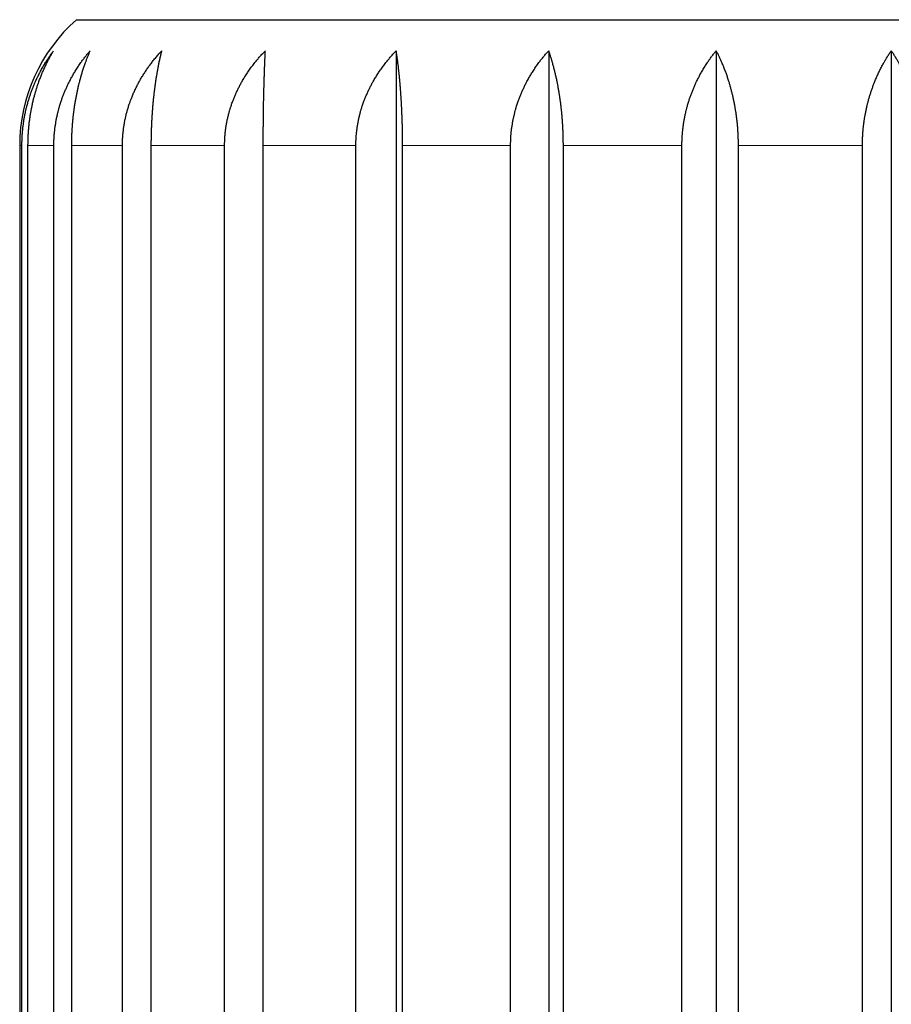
# Model space of a CAD drawing. Header units: millimetres. Extents: x 8 to 760, y 12 to 454.
# Tile 30 of 116: x 299 to 310, y 266 to 278. Entities that reach past the tile are written whole.
import ezdxf

# ---------------------------------------------------------------- set-up
doc = ezdxf.new("R2010")
doc.units = ezdxf.units.MM

msp = doc.modelspace()

# ---------------------------------------------------------------- linework, layer by layer
at = {"color": 7, "linetype": 'Continuous', "lineweight": 30}
for p, q in [((300.011, 277.796), (319.457, 277.796)), ((303.827, 277.426), (303.827, 258.396)), ((305.646, 277.426), (305.646, 258.396)), ((307.644, 277.426), (307.644, 258.396)), ((309.734, 277.426), (309.734, 258.396)), ((299.334, 276.296), (299.334, 259.296)), ((299.361, 259.296), (299.361, 276.296)), ((299.432, 259.296), (299.432, 276.296)), ((299.742, 259.296), (299.742, 276.296)), ((299.955, 259.296), (299.955, 276.296)), ((300.56, 259.296), (300.56, 276.296)), ((300.904, 259.296), (300.904, 276.296)), ((301.779, 259.296), (301.779, 276.296)), ((302.24, 259.296), (302.24, 276.296)), ((303.346, 259.296), (303.346, 276.296)), ((303.903, 259.296), (303.903, 276.296)), ((305.192, 259.296), (305.192, 276.296)), ((305.821, 259.296), (305.821, 276.296)), ((307.236, 259.296), (307.236, 276.296)), ((307.91, 259.296), (307.91, 276.296)), ((309.39, 259.296), (309.39, 276.296))]:
    msp.add_line(p, q, dxfattribs=at)
at = {"color": 8, "linetype": 'Continuous', "lineweight": 0}
for p, q in [((299.334, 276.296), (299.361, 276.296)), ((299.432, 276.296), (299.742, 276.296)), ((299.955, 276.296), (300.56, 276.296)), ((300.904, 276.296), (301.779, 276.296)), ((302.24, 276.296), (303.346, 276.296)), ((303.903, 276.296), (305.192, 276.296)), ((305.821, 276.296), (307.236, 276.296)), ((307.91, 276.296), (309.39, 276.296))]:
    msp.add_line(p, q, dxfattribs=at)
at = {"color": 7, "linetype": 'Continuous', "lineweight": 30}
msp.add_arc((301.334, 276.296), 2, 131.4096, 180, dxfattribs=at)
for points, knots in [([(301.607, 277.796), (301.607, 277.796), (301.607, 277.796), (301.606, 277.796), (301.605, 277.796), (301.605, 277.796), (301.605, 277.796), (301.605, 277.796)], [0, 0, 0, 0, 0.070571, 0.381964, 0.685602, 0.918746, 1, 1, 1, 1]), ([(299.361, 276.296), (299.361, 276.304), (299.361, 276.318), (299.361, 276.34), (299.362, 276.362), (299.363, 276.384), (299.364, 276.406), (299.365, 276.428), (299.367, 276.45), (299.369, 276.471), (299.371, 276.493), (299.373, 276.515), (299.376, 276.536), (299.379, 276.558), (299.382, 276.58), (299.385, 276.601), (299.389, 276.623), (299.393, 276.644), (299.397, 276.665), (299.401, 276.685), (299.405, 276.704), (299.409, 276.721), (299.413, 276.738), (299.418, 276.757), (299.423, 276.777), (299.429, 276.8), (299.435, 276.822), (299.442, 276.843), (299.448, 276.863), (299.455, 276.883), (299.461, 276.903), (299.468, 276.923), (299.475, 276.943), (299.483, 276.963), (299.49, 276.983), (299.498, 277.002), (299.506, 277.022), (299.514, 277.041), (299.523, 277.061), (299.533, 277.083), (299.544, 277.105), (299.555, 277.127), (299.566, 277.15), (299.577, 277.172), (299.589, 277.195), (299.602, 277.217), (299.615, 277.24), (299.628, 277.262), (299.641, 277.283), (299.653, 277.303), (299.665, 277.321), (299.677, 277.339), (299.689, 277.357), (299.701, 277.375), (299.714, 277.392), (299.726, 277.409), (299.735, 277.421), (299.739, 277.426)], [0, 0, 0, 0, 0.017382, 0.034768, 0.052156, 0.069543, 0.086929, 0.104311, 0.121693, 0.139078, 0.156466, 0.173853, 0.191238, 0.20862, 0.226001, 0.243386, 0.260772, 0.278159, 0.295543, 0.312924, 0.327038, 0.341153, 0.355268, 0.369382, 0.388242, 0.407102, 0.425961, 0.44334, 0.460722, 0.478106, 0.495489, 0.512872, 0.53025, 0.547628, 0.565008, 0.58239, 0.599772, 0.617153, 0.634531, 0.655382, 0.676238, 0.697094, 0.717949, 0.738801, 0.761013, 0.783229, 0.805446, 0.827662, 0.849874, 0.868617, 0.887361, 0.906105, 0.924848, 0.943635, 0.962424, 0.981213, 1, 1, 1, 1]), ([(299.432, 276.296), (299.433, 276.304), (299.433, 276.318), (299.433, 276.34), (299.433, 276.362), (299.434, 276.384), (299.435, 276.406), (299.436, 276.428), (299.438, 276.45), (299.439, 276.471), (299.441, 276.493), (299.443, 276.515), (299.445, 276.536), (299.447, 276.558), (299.45, 276.58), (299.453, 276.601), (299.456, 276.623), (299.459, 276.644), (299.462, 276.665), (299.465, 276.685), (299.469, 276.704), (299.472, 276.721), (299.475, 276.738), (299.479, 276.757), (299.483, 276.777), (299.488, 276.8), (299.493, 276.822), (299.498, 276.843), (299.503, 276.863), (299.509, 276.883), (299.514, 276.903), (299.52, 276.923), (299.526, 276.943), (299.532, 276.963), (299.538, 276.983), (299.544, 277.002), (299.551, 277.022), (299.557, 277.041), (299.564, 277.061), (299.572, 277.083), (299.581, 277.105), (299.59, 277.127), (299.599, 277.15), (299.608, 277.172), (299.618, 277.195), (299.628, 277.217), (299.639, 277.24), (299.649, 277.262), (299.66, 277.283), (299.669, 277.303), (299.679, 277.321), (299.689, 277.339), (299.698, 277.357), (299.708, 277.375), (299.718, 277.392), (299.729, 277.409), (299.735, 277.421), (299.739, 277.426)], [0, 0, 0, 0, 0.017382, 0.034768, 0.052156, 0.069543, 0.086929, 0.104311, 0.121693, 0.139078, 0.156466, 0.173853, 0.191238, 0.20862, 0.226001, 0.243386, 0.260772, 0.278159, 0.295543, 0.312924, 0.327038, 0.341153, 0.355268, 0.369382, 0.388242, 0.407102, 0.425961, 0.44334, 0.460722, 0.478106, 0.495489, 0.512872, 0.53025, 0.547628, 0.565008, 0.58239, 0.599772, 0.617153, 0.634531, 0.655382, 0.676238, 0.697094, 0.717949, 0.738801, 0.761013, 0.783229, 0.805446, 0.827662, 0.849874, 0.868617, 0.887361, 0.906105, 0.924848, 0.943635, 0.962424, 0.981213, 1, 1, 1, 1]), ([(299.742, 276.296), (299.742, 276.304), (299.742, 276.318), (299.742, 276.34), (299.743, 276.362), (299.744, 276.384), (299.746, 276.406), (299.747, 276.428), (299.749, 276.45), (299.751, 276.471), (299.754, 276.493), (299.756, 276.515), (299.76, 276.536), (299.763, 276.558), (299.767, 276.58), (299.77, 276.601), (299.775, 276.623), (299.779, 276.644), (299.784, 276.665), (299.789, 276.685), (299.793, 276.704), (299.798, 276.721), (299.802, 276.738), (299.808, 276.757), (299.814, 276.777), (299.821, 276.8), (299.828, 276.822), (299.835, 276.843), (299.842, 276.863), (299.85, 276.883), (299.857, 276.903), (299.865, 276.923), (299.874, 276.943), (299.882, 276.963), (299.891, 276.983), (299.9, 277.002), (299.909, 277.022), (299.918, 277.041), (299.929, 277.061), (299.94, 277.083), (299.952, 277.105), (299.964, 277.127), (299.977, 277.15), (299.99, 277.172), (300.004, 277.195), (300.019, 277.217), (300.034, 277.24), (300.049, 277.262), (300.063, 277.283), (300.077, 277.303), (300.091, 277.321), (300.105, 277.339), (300.118, 277.357), (300.132, 277.375), (300.147, 277.392), (300.161, 277.409), (300.171, 277.421), (300.176, 277.426)], [0, 0, 0, 0, 0.017382, 0.034768, 0.052156, 0.069543, 0.086929, 0.104311, 0.121693, 0.139078, 0.156466, 0.173853, 0.191238, 0.20862, 0.226001, 0.243386, 0.260772, 0.278159, 0.295543, 0.312924, 0.327038, 0.341153, 0.355268, 0.369382, 0.388242, 0.407102, 0.425961, 0.44334, 0.460722, 0.478106, 0.495489, 0.512872, 0.53025, 0.547628, 0.565008, 0.58239, 0.599772, 0.617153, 0.634531, 0.655382, 0.676238, 0.697094, 0.717949, 0.738801, 0.761013, 0.783229, 0.805446, 0.827662, 0.849874, 0.868617, 0.887361, 0.906105, 0.924848, 0.943635, 0.962424, 0.981213, 1, 1, 1, 1]), ([(299.955, 276.296), (299.955, 276.304), (299.955, 276.318), (299.955, 276.34), (299.955, 276.362), (299.956, 276.384), (299.957, 276.406), (299.957, 276.428), (299.958, 276.45), (299.959, 276.471), (299.961, 276.493), (299.962, 276.515), (299.964, 276.536), (299.965, 276.558), (299.967, 276.58), (299.969, 276.601), (299.971, 276.623), (299.974, 276.644), (299.976, 276.665), (299.978, 276.685), (299.981, 276.704), (299.983, 276.721), (299.985, 276.738), (299.988, 276.757), (299.991, 276.777), (299.995, 276.8), (299.998, 276.822), (300.002, 276.843), (300.006, 276.863), (300.01, 276.883), (300.014, 276.903), (300.018, 276.923), (300.022, 276.943), (300.026, 276.963), (300.031, 276.983), (300.035, 277.002), (300.04, 277.022), (300.045, 277.041), (300.05, 277.061), (300.056, 277.083), (300.062, 277.105), (300.068, 277.127), (300.075, 277.15), (300.081, 277.172), (300.088, 277.195), (300.096, 277.217), (300.103, 277.24), (300.111, 277.262), (300.118, 277.283), (300.126, 277.303), (300.133, 277.321), (300.139, 277.339), (300.147, 277.357), (300.154, 277.375), (300.161, 277.392), (300.168, 277.409), (300.173, 277.421), (300.176, 277.426)], [0, 0, 0, 0, 0.017382, 0.034768, 0.052156, 0.069543, 0.086929, 0.104311, 0.121693, 0.139078, 0.156466, 0.173853, 0.191238, 0.20862, 0.226001, 0.243386, 0.260772, 0.278159, 0.295543, 0.312924, 0.327038, 0.341153, 0.355268, 0.369382, 0.388242, 0.407102, 0.425961, 0.44334, 0.460722, 0.478106, 0.495489, 0.512872, 0.53025, 0.547628, 0.565008, 0.58239, 0.599772, 0.617153, 0.634531, 0.655382, 0.676238, 0.697094, 0.717949, 0.738801, 0.761013, 0.783229, 0.805446, 0.827662, 0.849874, 0.868617, 0.887361, 0.906105, 0.924848, 0.943635, 0.962424, 0.981213, 1, 1, 1, 1]), ([(300.56, 276.296), (300.56, 276.303), (300.56, 276.317), (300.561, 276.338), (300.561, 276.359), (300.562, 276.38), (300.564, 276.401), (300.565, 276.421), (300.567, 276.442), (300.569, 276.463), (300.572, 276.484), (300.574, 276.504), (300.577, 276.525), (300.58, 276.539), (300.582, 276.553), (300.584, 276.567), (300.588, 276.587), (300.592, 276.608), (300.597, 276.628), (300.601, 276.648), (300.606, 276.669), (300.612, 276.69), (300.618, 276.711), (300.624, 276.733), (300.63, 276.754), (300.637, 276.776), (300.644, 276.796), (300.65, 276.814), (300.657, 276.831), (300.663, 276.849), (300.671, 276.868), (300.679, 276.888), (300.689, 276.911), (300.698, 276.933), (300.709, 276.956), (300.719, 276.978), (300.73, 277), (300.741, 277.022), (300.753, 277.043), (300.764, 277.065), (300.777, 277.086), (300.789, 277.107), (300.802, 277.128), (300.815, 277.149), (300.828, 277.169), (300.841, 277.19), (300.855, 277.21), (300.869, 277.23), (300.883, 277.25), (300.898, 277.269), (300.913, 277.289), (300.928, 277.308), (300.944, 277.328), (300.961, 277.348), (300.978, 277.368), (300.995, 277.388), (301.013, 277.407), (301.024, 277.42), (301.03, 277.426)], [0, 0, 0, 0, 0.016546, 0.033095, 0.049646, 0.066197, 0.082747, 0.099293, 0.115838, 0.132387, 0.148938, 0.165489, 0.182038, 0.198584, 0.19932, 0.215742, 0.232168, 0.248595, 0.265023, 0.281448, 0.297871, 0.315667, 0.333467, 0.351269, 0.369072, 0.386872, 0.404668, 0.419261, 0.433854, 0.448447, 0.463039, 0.482538, 0.502037, 0.521536, 0.541102, 0.560673, 0.580247, 0.59982, 0.619392, 0.638959, 0.658523, 0.678092, 0.697662, 0.717233, 0.736802, 0.756367, 0.775929, 0.795495, 0.815063, 0.834631, 0.854197, 0.87376, 0.894796, 0.915837, 0.936879, 0.957922, 0.978963, 1, 1, 1, 1]), ([(300.904, 276.296), (300.904, 276.304), (300.904, 276.318), (300.904, 276.34), (300.905, 276.362), (300.905, 276.384), (300.905, 276.406), (300.906, 276.428), (300.906, 276.45), (300.907, 276.472), (300.908, 276.494), (300.909, 276.516), (300.909, 276.538), (300.91, 276.56), (300.912, 276.582), (300.913, 276.604), (300.914, 276.626), (300.915, 276.648), (300.917, 276.67), (300.918, 276.692), (300.92, 276.714), (300.922, 276.736), (300.923, 276.757), (300.925, 276.779), (300.927, 276.801), (300.929, 276.822), (300.931, 276.843), (300.933, 276.863), (300.936, 276.883), (300.938, 276.903), (300.94, 276.923), (300.943, 276.943), (300.945, 276.963), (300.948, 276.983), (300.95, 277.002), (300.953, 277.022), (300.956, 277.042), (300.959, 277.061), (300.961, 277.081), (300.964, 277.1), (300.967, 277.119), (300.971, 277.138), (300.974, 277.156), (300.977, 277.176), (300.981, 277.197), (300.985, 277.219), (300.989, 277.241), (300.994, 277.263), (300.998, 277.284), (301.002, 277.305), (301.007, 277.326), (301.011, 277.347), (301.016, 277.367), (301.021, 277.387), (301.025, 277.407), (301.029, 277.42), (301.03, 277.426)], [0, 0, 0, 0, 0.017371, 0.034744, 0.052117, 0.069489, 0.087063, 0.104641, 0.122222, 0.139802, 0.157381, 0.174955, 0.192674, 0.210397, 0.228122, 0.245847, 0.26357, 0.281289, 0.29934, 0.317393, 0.335446, 0.353497, 0.371612, 0.389729, 0.407846, 0.425961, 0.443331, 0.460702, 0.478074, 0.495444, 0.512813, 0.530184, 0.547555, 0.564924, 0.582616, 0.60031, 0.618006, 0.6357, 0.653392, 0.67116, 0.688931, 0.706702, 0.724473, 0.742241, 0.763765, 0.785293, 0.806822, 0.82835, 0.849874, 0.871315, 0.892761, 0.914211, 0.935662, 0.957111, 0.978558, 1, 1, 1, 1]), ([(301.779, 276.296), (301.779, 276.304), (301.779, 276.318), (301.78, 276.34), (301.78, 276.362), (301.782, 276.384), (301.783, 276.406), (301.785, 276.428), (301.787, 276.45), (301.789, 276.471), (301.792, 276.493), (301.795, 276.515), (301.799, 276.536), (301.803, 276.558), (301.807, 276.58), (301.811, 276.601), (301.816, 276.623), (301.821, 276.644), (301.826, 276.665), (301.831, 276.685), (301.836, 276.704), (301.841, 276.721), (301.847, 276.738), (301.853, 276.757), (301.859, 276.777), (301.867, 276.8), (301.875, 276.822), (301.883, 276.843), (301.891, 276.863), (301.9, 276.883), (301.909, 276.903), (301.918, 276.923), (301.927, 276.943), (301.936, 276.963), (301.946, 276.983), (301.956, 277.002), (301.966, 277.022), (301.977, 277.041), (301.988, 277.061), (302.001, 277.083), (302.014, 277.105), (302.028, 277.127), (302.043, 277.15), (302.058, 277.172), (302.073, 277.195), (302.089, 277.217), (302.106, 277.24), (302.123, 277.262), (302.139, 277.283), (302.155, 277.303), (302.17, 277.321), (302.185, 277.339), (302.201, 277.357), (302.217, 277.375), (302.233, 277.392), (302.249, 277.409), (302.26, 277.421), (302.265, 277.426)], [0, 0, 0, 0, 0.017382, 0.034768, 0.052156, 0.069543, 0.086929, 0.104311, 0.121693, 0.139078, 0.156466, 0.173853, 0.191238, 0.20862, 0.226001, 0.243386, 0.260772, 0.278159, 0.295543, 0.312924, 0.327038, 0.341153, 0.355268, 0.369382, 0.388242, 0.407102, 0.425961, 0.44334, 0.460722, 0.478106, 0.495489, 0.512872, 0.53025, 0.547628, 0.565008, 0.58239, 0.599772, 0.617153, 0.634531, 0.655382, 0.676238, 0.697094, 0.717949, 0.738801, 0.761013, 0.783229, 0.805446, 0.827662, 0.849874, 0.868617, 0.887361, 0.906105, 0.924848, 0.943635, 0.962424, 0.981213, 1, 1, 1, 1]), ([(302.24, 276.296), (302.24, 276.304), (302.24, 276.318), (302.24, 276.34), (302.24, 276.362), (302.24, 276.384), (302.24, 276.406), (302.24, 276.428), (302.24, 276.45), (302.24, 276.471), (302.24, 276.493), (302.241, 276.515), (302.241, 276.536), (302.241, 276.558), (302.241, 276.58), (302.241, 276.601), (302.242, 276.623), (302.242, 276.644), (302.242, 276.665), (302.243, 276.685), (302.243, 276.704), (302.243, 276.721), (302.243, 276.738), (302.244, 276.757), (302.244, 276.777), (302.244, 276.8), (302.245, 276.822), (302.245, 276.843), (302.246, 276.863), (302.246, 276.883), (302.247, 276.903), (302.247, 276.923), (302.248, 276.943), (302.248, 276.963), (302.249, 276.983), (302.249, 277.002), (302.25, 277.022), (302.25, 277.041), (302.251, 277.061), (302.251, 277.083), (302.252, 277.105), (302.253, 277.127), (302.254, 277.15), (302.254, 277.172), (302.255, 277.195), (302.256, 277.217), (302.257, 277.24), (302.258, 277.262), (302.259, 277.283), (302.259, 277.303), (302.26, 277.321), (302.261, 277.339), (302.262, 277.357), (302.263, 277.375), (302.264, 277.392), (302.264, 277.409), (302.265, 277.421), (302.265, 277.426)], [0, 0, 0, 0, 0.017382, 0.034768, 0.052156, 0.069543, 0.086929, 0.104311, 0.121693, 0.139078, 0.156466, 0.173853, 0.191238, 0.20862, 0.226001, 0.243386, 0.260772, 0.278159, 0.295543, 0.312924, 0.327038, 0.341153, 0.355268, 0.369382, 0.388242, 0.407102, 0.425961, 0.44334, 0.460722, 0.478106, 0.495489, 0.512872, 0.53025, 0.547628, 0.565008, 0.58239, 0.599772, 0.617153, 0.634531, 0.655382, 0.676238, 0.697094, 0.717949, 0.738801, 0.761013, 0.783229, 0.805446, 0.827662, 0.849874, 0.868617, 0.887361, 0.906105, 0.924848, 0.943635, 0.962424, 0.981213, 1, 1, 1, 1]), ([(303.346, 276.296), (303.346, 276.304), (303.346, 276.318), (303.346, 276.34), (303.347, 276.362), (303.348, 276.384), (303.35, 276.406), (303.351, 276.428), (303.354, 276.45), (303.356, 276.471), (303.359, 276.493), (303.362, 276.515), (303.365, 276.536), (303.369, 276.558), (303.373, 276.58), (303.377, 276.601), (303.382, 276.623), (303.387, 276.644), (303.392, 276.665), (303.397, 276.685), (303.402, 276.704), (303.407, 276.721), (303.413, 276.738), (303.418, 276.757), (303.425, 276.777), (303.433, 276.8), (303.441, 276.822), (303.449, 276.843), (303.457, 276.863), (303.465, 276.883), (303.474, 276.903), (303.483, 276.923), (303.492, 276.943), (303.501, 276.963), (303.511, 276.983), (303.521, 277.002), (303.531, 277.022), (303.541, 277.041), (303.553, 277.061), (303.565, 277.083), (303.579, 277.105), (303.592, 277.127), (303.606, 277.15), (303.621, 277.172), (303.637, 277.195), (303.653, 277.217), (303.669, 277.24), (303.686, 277.262), (303.702, 277.283), (303.718, 277.303), (303.733, 277.321), (303.748, 277.339), (303.763, 277.357), (303.779, 277.375), (303.794, 277.392), (303.81, 277.409), (303.821, 277.421), (303.827, 277.426)], [0, 0, 0, 0, 0.017382, 0.034768, 0.052156, 0.069543, 0.086929, 0.104311, 0.121693, 0.139078, 0.156466, 0.173853, 0.191238, 0.20862, 0.226001, 0.243386, 0.260772, 0.278159, 0.295543, 0.312924, 0.327038, 0.341153, 0.355268, 0.369382, 0.388242, 0.407102, 0.425961, 0.44334, 0.460722, 0.478106, 0.495489, 0.512872, 0.53025, 0.547628, 0.565008, 0.58239, 0.599772, 0.617153, 0.634531, 0.655382, 0.676238, 0.697094, 0.717949, 0.738801, 0.761013, 0.783229, 0.805446, 0.827662, 0.849874, 0.868617, 0.887361, 0.906105, 0.924848, 0.943635, 0.962424, 0.981213, 1, 1, 1, 1]), ([(303.903, 276.296), (303.903, 276.304), (303.903, 276.318), (303.903, 276.34), (303.903, 276.362), (303.902, 276.384), (303.902, 276.406), (303.902, 276.428), (303.902, 276.45), (303.901, 276.471), (303.901, 276.493), (303.9, 276.515), (303.9, 276.536), (303.899, 276.558), (303.898, 276.58), (303.898, 276.601), (303.897, 276.623), (303.896, 276.644), (303.895, 276.665), (303.895, 276.685), (303.894, 276.704), (303.893, 276.721), (303.892, 276.738), (303.891, 276.757), (303.89, 276.777), (303.889, 276.8), (303.888, 276.822), (303.886, 276.843), (303.885, 276.863), (303.884, 276.883), (303.882, 276.903), (303.881, 276.923), (303.88, 276.943), (303.878, 276.963), (303.877, 276.983), (303.875, 277.002), (303.873, 277.022), (303.872, 277.041), (303.87, 277.061), (303.868, 277.083), (303.866, 277.105), (303.864, 277.127), (303.861, 277.15), (303.859, 277.172), (303.857, 277.195), (303.854, 277.217), (303.852, 277.24), (303.849, 277.262), (303.846, 277.283), (303.844, 277.303), (303.842, 277.321), (303.839, 277.339), (303.837, 277.357), (303.834, 277.375), (303.832, 277.392), (303.829, 277.409), (303.827, 277.421), (303.827, 277.426)], [0, 0, 0, 0, 0.0173819, 0.0347678, 0.0521556, 0.0695434, 0.0869292, 0.1043112, 0.1216928, 0.1390782, 0.1564656, 0.173853, 0.1912385, 0.2086201, 0.226001, 0.2433857, 0.2607722, 0.2781587, 0.2955435, 0.3129245, 0.3270385, 0.3411534, 0.3552684, 0.3693824, 0.3882416, 0.407102, 0.4259613, 0.44334, 0.460722, 0.4781057, 0.4954894, 0.5128716, 0.5302504, 0.5476279, 0.5650083, 0.5823903, 0.5997724, 0.6171531, 0.6345307, 0.6553823, 0.6762375, 0.697094, 0.7179495, 0.7388013, 0.7610131, 0.7832287, 0.8054458, 0.8276618, 0.8498738, 0.8686166, 0.8873609, 0.9061052, 0.924848, 0.9436353, 0.962424, 0.9812126, 1, 1, 1, 1]), ([(305.192, 276.296), (305.192, 276.304), (305.192, 276.318), (305.192, 276.34), (305.193, 276.362), (305.194, 276.384), (305.195, 276.406), (305.197, 276.428), (305.199, 276.45), (305.201, 276.471), (305.204, 276.493), (305.207, 276.515), (305.21, 276.536), (305.214, 276.558), (305.217, 276.58), (305.221, 276.601), (305.226, 276.623), (305.231, 276.644), (305.236, 276.665), (305.24, 276.685), (305.245, 276.704), (305.25, 276.721), (305.255, 276.738), (305.26, 276.757), (305.267, 276.777), (305.274, 276.8), (305.282, 276.822), (305.289, 276.843), (305.297, 276.863), (305.305, 276.883), (305.313, 276.903), (305.321, 276.923), (305.33, 276.943), (305.339, 276.963), (305.348, 276.983), (305.357, 277.002), (305.367, 277.022), (305.377, 277.041), (305.387, 277.061), (305.399, 277.083), (305.412, 277.105), (305.425, 277.127), (305.438, 277.15), (305.452, 277.172), (305.467, 277.195), (305.482, 277.217), (305.497, 277.24), (305.513, 277.262), (305.528, 277.283), (305.543, 277.303), (305.557, 277.321), (305.572, 277.339), (305.586, 277.357), (305.601, 277.375), (305.616, 277.392), (305.631, 277.409), (305.641, 277.421), (305.646, 277.426)], [0, 0, 0, 0, 0.017382, 0.034768, 0.052156, 0.069543, 0.086929, 0.104311, 0.121693, 0.139078, 0.156466, 0.173853, 0.191238, 0.20862, 0.226001, 0.243386, 0.260772, 0.278159, 0.295543, 0.312924, 0.327038, 0.341153, 0.355268, 0.369382, 0.388242, 0.407102, 0.425961, 0.44334, 0.460722, 0.478106, 0.495489, 0.512872, 0.53025, 0.547628, 0.565008, 0.58239, 0.599772, 0.617153, 0.634531, 0.655382, 0.676238, 0.697094, 0.717949, 0.738801, 0.761013, 0.783229, 0.805446, 0.827662, 0.849874, 0.868617, 0.887361, 0.906105, 0.924848, 0.943635, 0.962424, 0.981213, 1, 1, 1, 1]), ([(305.821, 276.296), (305.821, 276.304), (305.821, 276.318), (305.82, 276.34), (305.82, 276.362), (305.82, 276.384), (305.819, 276.406), (305.819, 276.428), (305.818, 276.45), (305.817, 276.471), (305.816, 276.493), (305.815, 276.515), (305.814, 276.536), (305.812, 276.558), (305.811, 276.58), (305.809, 276.601), (305.807, 276.623), (305.806, 276.644), (305.804, 276.665), (305.802, 276.685), (305.8, 276.704), (305.798, 276.721), (305.796, 276.738), (305.794, 276.757), (305.792, 276.777), (305.789, 276.8), (305.786, 276.822), (305.783, 276.843), (305.78, 276.863), (305.777, 276.883), (305.774, 276.903), (305.771, 276.923), (305.768, 276.943), (305.764, 276.963), (305.761, 276.983), (305.757, 277.002), (305.753, 277.022), (305.75, 277.041), (305.746, 277.061), (305.741, 277.083), (305.736, 277.105), (305.731, 277.127), (305.726, 277.15), (305.721, 277.172), (305.715, 277.195), (305.709, 277.217), (305.703, 277.24), (305.697, 277.262), (305.691, 277.283), (305.686, 277.303), (305.68, 277.321), (305.675, 277.339), (305.669, 277.357), (305.664, 277.375), (305.658, 277.392), (305.652, 277.409), (305.648, 277.421), (305.646, 277.426)], [0, 0, 0, 0, 0.017382, 0.034768, 0.052156, 0.069543, 0.086929, 0.104311, 0.121693, 0.139078, 0.156466, 0.173853, 0.191238, 0.20862, 0.226001, 0.243386, 0.260772, 0.278159, 0.295543, 0.312924, 0.327038, 0.341153, 0.355268, 0.369382, 0.388242, 0.407102, 0.425961, 0.44334, 0.460722, 0.478106, 0.495489, 0.512872, 0.53025, 0.547628, 0.565008, 0.58239, 0.599772, 0.617153, 0.634531, 0.655382, 0.676238, 0.697094, 0.717949, 0.738801, 0.761013, 0.783229, 0.805446, 0.827662, 0.849874, 0.868617, 0.887361, 0.906105, 0.924848, 0.943635, 0.962424, 0.981213, 1, 1, 1, 1]), ([(307.236, 276.296), (307.236, 276.304), (307.236, 276.318), (307.236, 276.34), (307.237, 276.362), (307.238, 276.384), (307.239, 276.406), (307.241, 276.428), (307.243, 276.45), (307.245, 276.471), (307.247, 276.493), (307.25, 276.515), (307.253, 276.536), (307.256, 276.558), (307.259, 276.58), (307.263, 276.601), (307.267, 276.623), (307.271, 276.644), (307.275, 276.665), (307.28, 276.685), (307.284, 276.704), (307.288, 276.721), (307.293, 276.738), (307.298, 276.757), (307.304, 276.777), (307.31, 276.8), (307.317, 276.822), (307.324, 276.843), (307.33, 276.863), (307.338, 276.883), (307.345, 276.903), (307.352, 276.923), (307.36, 276.943), (307.368, 276.963), (307.376, 276.983), (307.385, 277.002), (307.393, 277.022), (307.402, 277.041), (307.412, 277.061), (307.422, 277.083), (307.434, 277.105), (307.445, 277.127), (307.457, 277.15), (307.47, 277.172), (307.483, 277.195), (307.497, 277.217), (307.511, 277.24), (307.525, 277.262), (307.539, 277.283), (307.552, 277.303), (307.564, 277.321), (307.577, 277.339), (307.59, 277.357), (307.604, 277.375), (307.617, 277.392), (307.631, 277.409), (307.64, 277.421), (307.644, 277.426)], [0, 0, 0, 0, 0.0173819, 0.0347678, 0.0521556, 0.0695434, 0.0869292, 0.1043112, 0.1216928, 0.1390782, 0.1564656, 0.173853, 0.1912385, 0.2086201, 0.226001, 0.2433857, 0.2607722, 0.2781587, 0.2955435, 0.3129245, 0.3270385, 0.3411534, 0.3552684, 0.3693824, 0.3882416, 0.407102, 0.4259613, 0.44334, 0.460722, 0.4781057, 0.4954894, 0.5128716, 0.5302504, 0.5476279, 0.5650083, 0.5823903, 0.5997724, 0.6171531, 0.6345307, 0.6553823, 0.6762375, 0.697094, 0.7179495, 0.7388013, 0.7610131, 0.7832287, 0.8054458, 0.8276618, 0.8498738, 0.8686166, 0.8873609, 0.9061052, 0.924848, 0.9436353, 0.962424, 0.9812126, 1, 1, 1, 1]), ([(307.91, 276.296), (307.91, 276.304), (307.909, 276.318), (307.909, 276.34), (307.909, 276.362), (307.908, 276.384), (307.907, 276.406), (307.906, 276.428), (307.905, 276.45), (307.904, 276.471), (307.902, 276.493), (307.901, 276.515), (307.899, 276.536), (307.897, 276.558), (307.894, 276.58), (307.892, 276.601), (307.89, 276.623), (307.887, 276.644), (307.884, 276.665), (307.881, 276.685), (307.878, 276.704), (307.875, 276.721), (307.873, 276.738), (307.869, 276.757), (307.866, 276.777), (307.861, 276.8), (307.857, 276.822), (307.853, 276.843), (307.848, 276.863), (307.844, 276.883), (307.839, 276.903), (307.834, 276.923), (307.829, 276.943), (307.824, 276.963), (307.818, 276.983), (307.813, 277.002), (307.807, 277.022), (307.802, 277.041), (307.795, 277.061), (307.789, 277.083), (307.781, 277.105), (307.774, 277.127), (307.766, 277.15), (307.758, 277.172), (307.749, 277.195), (307.74, 277.217), (307.731, 277.24), (307.722, 277.262), (307.713, 277.283), (307.704, 277.303), (307.696, 277.321), (307.688, 277.339), (307.679, 277.357), (307.671, 277.375), (307.662, 277.392), (307.653, 277.409), (307.647, 277.421), (307.644, 277.426)], [0, 0, 0, 0, 0.017382, 0.034768, 0.052156, 0.069543, 0.086929, 0.104311, 0.121693, 0.139078, 0.156466, 0.173853, 0.191238, 0.20862, 0.226001, 0.243386, 0.260772, 0.278159, 0.295543, 0.312924, 0.327038, 0.341153, 0.355268, 0.369382, 0.388242, 0.407102, 0.425961, 0.44334, 0.460722, 0.478106, 0.495489, 0.512872, 0.53025, 0.547628, 0.565008, 0.58239, 0.599772, 0.617153, 0.634531, 0.655382, 0.676238, 0.697094, 0.717949, 0.738801, 0.761013, 0.783229, 0.805446, 0.827662, 0.849874, 0.868617, 0.887361, 0.906105, 0.924848, 0.943635, 0.962424, 0.981213, 1, 1, 1, 1]), ([(309.39, 276.296), (309.39, 276.304), (309.39, 276.318), (309.39, 276.34), (309.391, 276.362), (309.391, 276.384), (309.392, 276.406), (309.394, 276.428), (309.395, 276.449), (309.397, 276.471), (309.399, 276.493), (309.401, 276.515), (309.404, 276.536), (309.406, 276.557), (309.409, 276.577), (309.411, 276.596), (309.414, 276.615), (309.417, 276.634), (309.421, 276.653), (309.424, 276.672), (309.428, 276.692), (309.432, 276.712), (309.436, 276.732), (309.441, 276.752), (309.445, 276.771), (309.449, 276.789), (309.454, 276.805), (309.458, 276.823), (309.463, 276.843), (309.469, 276.863), (309.475, 276.883), (309.481, 276.903), (309.488, 276.923), (309.494, 276.943), (309.501, 276.963), (309.508, 276.983), (309.515, 277.002), (309.522, 277.021), (309.53, 277.041), (309.538, 277.061), (309.547, 277.083), (309.557, 277.106), (309.567, 277.128), (309.577, 277.151), (309.587, 277.173), (309.598, 277.196), (309.61, 277.218), (309.621, 277.241), (309.633, 277.263), (309.645, 277.283), (309.656, 277.303), (309.667, 277.321), (309.677, 277.339), (309.688, 277.357), (309.699, 277.375), (309.711, 277.392), (309.722, 277.409), (309.73, 277.421), (309.734, 277.426)], [0, 0, 0, 0, 0.0173643, 0.0347326, 0.0521028, 0.069473, 0.0868412, 0.1042056, 0.1215875, 0.1389733, 0.156361, 0.1737487, 0.1911346, 0.2085166, 0.2239135, 0.2393131, 0.2547139, 0.2701148, 0.2855144, 0.3009114, 0.3174332, 0.3339573, 0.3504822, 0.3670064, 0.3835282, 0.3976725, 0.4118172, 0.4259614, 0.4433256, 0.4606929, 0.478062, 0.4954311, 0.5127987, 0.5301629, 0.5475415, 0.5649231, 0.5823062, 0.5996895, 0.6170712, 0.63445, 0.655642, 0.6768379, 0.698035, 0.7192311, 0.7404234, 0.7623109, 0.7842021, 0.8060946, 0.8279861, 0.8498738, 0.8686166, 0.8873609, 0.9061052, 0.9248481, 0.9436353, 0.962424, 0.9812126, 1, 1, 1, 1]), ([(310.078, 276.296), (310.078, 276.304), (310.078, 276.318), (310.078, 276.34), (310.077, 276.362), (310.076, 276.384), (310.075, 276.406), (310.074, 276.428), (310.073, 276.449), (310.071, 276.471), (310.069, 276.493), (310.067, 276.515), (310.064, 276.536), (310.062, 276.557), (310.059, 276.577), (310.056, 276.596), (310.053, 276.615), (310.05, 276.634), (310.047, 276.653), (310.044, 276.672), (310.04, 276.692), (310.036, 276.712), (310.032, 276.732), (310.027, 276.752), (310.023, 276.771), (310.018, 276.789), (310.014, 276.805), (310.009, 276.823), (310.004, 276.843), (309.999, 276.863), (309.993, 276.883), (309.986, 276.903), (309.98, 276.923), (309.974, 276.943), (309.967, 276.963), (309.96, 276.983), (309.953, 277.002), (309.946, 277.021), (309.938, 277.041), (309.93, 277.061), (309.921, 277.083), (309.911, 277.106), (309.901, 277.128), (309.891, 277.151), (309.88, 277.173), (309.869, 277.196), (309.858, 277.218), (309.846, 277.241), (309.834, 277.263), (309.823, 277.283), (309.812, 277.303), (309.801, 277.321), (309.79, 277.339), (309.779, 277.357), (309.768, 277.375), (309.757, 277.392), (309.745, 277.409), (309.738, 277.421), (309.734, 277.426)], [0, 0, 0, 0, 0.017364, 0.034733, 0.052103, 0.069473, 0.086841, 0.104206, 0.121588, 0.138973, 0.156361, 0.173749, 0.191135, 0.208517, 0.223914, 0.239313, 0.254714, 0.270115, 0.285514, 0.300911, 0.317433, 0.333957, 0.350482, 0.367006, 0.383528, 0.397672, 0.411817, 0.425961, 0.443326, 0.460693, 0.478062, 0.495431, 0.512799, 0.530163, 0.547542, 0.564923, 0.582306, 0.599689, 0.617071, 0.63445, 0.655642, 0.676838, 0.698035, 0.719231, 0.740423, 0.762311, 0.784202, 0.806095, 0.827986, 0.849874, 0.868617, 0.887361, 0.906105, 0.924848, 0.943635, 0.962424, 0.981213, 1, 1, 1, 1])]:
    msp.add_open_spline(points, degree=3, knots=knots, dxfattribs=at)

doc.saveas('drawing.dxf')
